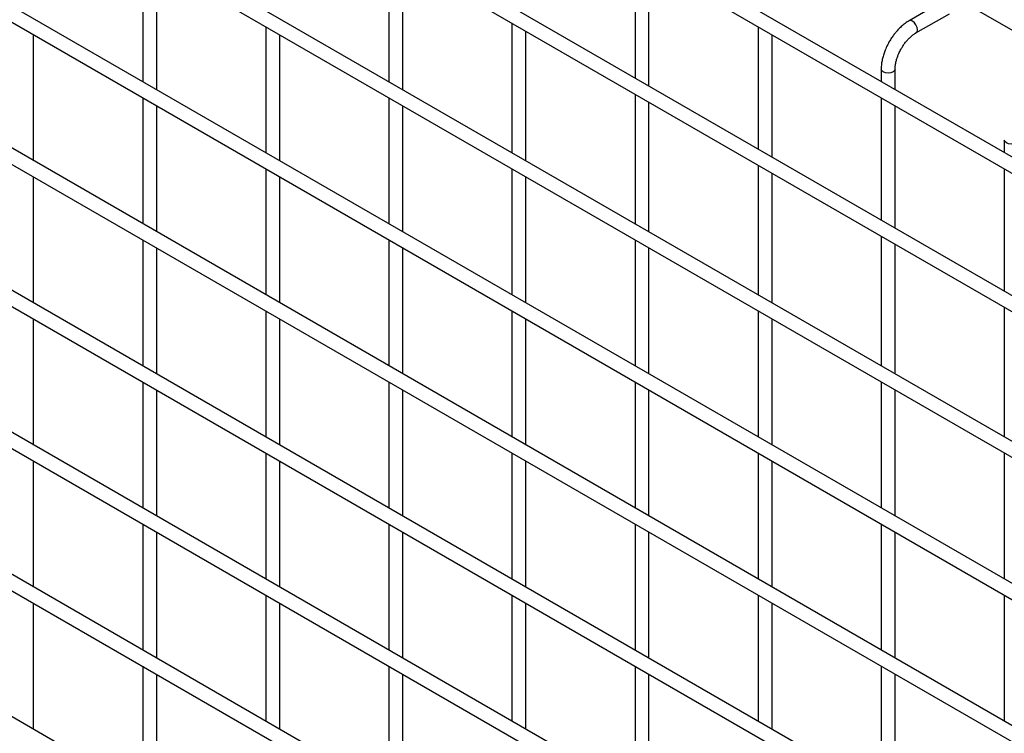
# Model space of a CAD drawing. Header units: inches. Extents: x 0.2 to 10.8, y 0.2 to 8.2.
# Tile 19 of 36: x 9 to 9.6, y 5.9 to 6.3. Entities that reach past the tile are written whole.
import ezdxf

# ---------------------------------------------------------------- set-up
doc = ezdxf.new("R2010")
doc.units = ezdxf.units.IN
doc.header["$MEASUREMENT"] = 0

msp = doc.modelspace()

# ---------------------------------------------------------------- linework, layer by layer
for p, q in [((8.52148, 6.92546), (10.56891, 5.74351)), ((10.57291, 5.6682), (8.52548, 6.85015)), ((8.52148, 6.84322), (10.56891, 5.66127)), ((8.52148, 6.76361), (10.56891, 5.58165)), ((10.48658, 5.63842), (8.60657, 6.72372)), ((10.57291, 5.50489), (8.52548, 6.68684)), ((8.52148, 6.67991), (10.56891, 5.49796)), ((10.57291, 5.42323), (8.52548, 6.60519)), ((8.52148, 6.59826), (10.56891, 5.4163)), ((10.57291, 5.34158), (8.52548, 6.52353)), ((8.52148, 6.51661), (10.56891, 5.33465)), ((10.57291, 5.25992), (8.52548, 6.44188)), ((8.52148, 6.43495), (10.56891, 5.253)), ((10.57291, 5.17827), (8.52548, 6.36023)), ((8.52148, 6.3533), (10.56891, 5.17134)), ((9.09365, 6.34961), (9.09365, 6.27719)), ((9.23507, 6.35166), (9.23507, 6.2772)), ((9.24307, 6.27258), (9.24307, 6.34704)), ((9.37649, 6.34963), (9.37649, 6.27926)), ((9.10165, 6.27257), (9.10165, 6.34499)), ((9.38449, 6.27464), (9.38449, 6.34501)), ((9.55308, 6.32324), (9.53388, 6.31215)), ((9.53788, 6.30523), (9.55708, 6.31631)), ((9.16436, 6.30879), (9.16436, 6.23637)), ((9.30578, 6.31084), (9.30578, 6.23638)), ((9.4472, 6.30881), (9.4472, 6.23844)), ((9.03094, 6.23174), (9.03094, 6.30415)), ((9.17236, 6.23175), (9.17236, 6.30417)), ((9.31378, 6.23176), (9.31378, 6.30622)), ((9.4552, 6.23382), (9.4552, 6.30419)), ((9.51791, 6.2845), (9.51791, 6.27723)), ((9.52591, 6.27261), (9.52591, 6.2845)), ((10.57291, 5.09662), (8.52548, 6.27857)), ((8.52148, 6.27164), (10.56891, 5.08969)), ((9.09365, 6.26795), (9.09365, 6.19554)), ((9.23507, 6.26797), (9.23507, 6.19555)), ((9.37649, 6.27002), (9.37649, 6.19556)), ((9.51791, 6.26799), (9.51791, 6.19762)), ((9.10165, 6.19092), (9.10165, 6.26333)), ((9.24307, 6.19093), (9.24307, 6.26335)), ((9.38449, 6.19094), (9.38449, 6.2654)), ((9.52591, 6.193), (9.52591, 6.26337)), ((9.58862, 6.24368), (9.58862, 6.23641)), ((9.4472, 6.2292), (9.4472, 6.15474)), ((9.16436, 6.22713), (9.16436, 6.15472)), ((9.30578, 6.22715), (9.30578, 6.15473)), ((9.4552, 6.15012), (9.4552, 6.22458)), ((9.58862, 6.22717), (9.58862, 6.1568)), ((9.03094, 6.15008), (9.03094, 6.2225)), ((9.17236, 6.1501), (9.17236, 6.22251)), ((9.31378, 6.15011), (9.31378, 6.22253)), ((10.57291, 5.01496), (8.52548, 6.19692)), ((9.09365, 6.1863), (9.09365, 6.11388)), ((9.23507, 6.18631), (9.23507, 6.11389)), ((9.37649, 6.18632), (9.37649, 6.11391)), ((9.51791, 6.18838), (9.51791, 6.11392)), ((9.52591, 6.1093), (9.52591, 6.18376)), ((9.10165, 6.10926), (9.10165, 6.18168)), ((9.24307, 6.10928), (9.24307, 6.18169)), ((9.38449, 6.10929), (9.38449, 6.18171)), ((9.16436, 6.14548), (9.16436, 6.07306)), ((9.30578, 6.14549), (9.30578, 6.07307)), ((9.4472, 6.1455), (9.4472, 6.07309)), ((9.58862, 6.14756), (9.58862, 6.0731)), ((9.03094, 6.06843), (9.03094, 6.14085)), ((9.17236, 6.06844), (9.17236, 6.14086)), ((9.31378, 6.06846), (9.31378, 6.14087)), ((9.4552, 6.06847), (9.4552, 6.14089)), ((9.09365, 6.10464), (9.09365, 6.03223)), ((9.23507, 6.10466), (9.23507, 6.03224)), ((9.37649, 6.10467), (9.37649, 6.03225)), ((9.51791, 6.10468), (9.51791, 6.03227)), ((9.10165, 6.02761), (9.10165, 6.10003)), ((9.24307, 6.02762), (9.24307, 6.10004)), ((9.38449, 6.02764), (9.38449, 6.10005)), ((9.52591, 6.02765), (9.52591, 6.10007)), ((9.03094, 5.98678), (9.03094, 6.05919)), ((9.16436, 6.06382), (9.16436, 5.99141)), ((9.17236, 5.98679), (9.17236, 6.05921)), ((9.30578, 6.06384), (9.30578, 5.99142)), ((9.31378, 5.9868), (9.31378, 6.05922)), ((9.4472, 6.06385), (9.4472, 5.99143)), ((9.4552, 5.98682), (9.4552, 6.05923)), ((9.58862, 6.06386), (9.58862, 5.99145)), ((9.09365, 6.02299), (9.09365, 5.95057)), ((9.23507, 6.023), (9.23507, 5.95059)), ((9.37649, 6.02302), (9.37649, 5.9506)), ((9.51791, 6.02303), (9.51791, 5.95061)), ((9.10165, 5.94595), (9.10165, 6.01837)), ((9.24307, 5.94597), (9.24307, 6.01838)), ((9.38449, 5.94598), (9.38449, 6.0184)), ((9.52591, 5.94599), (9.52591, 6.01841)), ((9.16436, 5.98217), (9.16436, 5.90975)), ((9.30578, 5.98218), (9.30578, 5.90977)), ((9.4472, 5.9822), (9.4472, 5.90978)), ((9.58862, 5.98221), (9.58862, 5.90979)), ((9.03094, 5.90512), (9.03094, 5.97754)), ((9.17236, 5.90513), (9.17236, 5.97755)), ((9.31378, 5.90515), (9.31378, 5.97756)), ((9.4552, 5.90516), (9.4552, 5.97758)), ((9.09365, 5.94134), (9.09365, 5.86892)), ((9.23507, 5.94135), (9.23507, 5.86893)), ((9.37649, 5.94136), (9.37649, 5.86895)), ((9.51791, 5.94138), (9.51791, 5.86896)), ((9.10165, 5.8643), (9.10165, 5.93672)), ((9.24307, 5.86431), (9.24307, 5.93673)), ((9.38449, 5.86433), (9.38449, 5.93674)), ((9.52591, 5.86434), (9.52591, 5.93676))]:
    msp.add_line(p, q)
at = {"flags": 128}
for points in [[(9.53588, 6.31196), (9.5348, 6.31233), (9.53388, 6.31215), (9.53387, 6.31215)], [(9.53787, 6.30522), (9.53788, 6.30523), (9.53849, 6.30593), (9.53871, 6.30706), (9.53849, 6.30843), (9.53788, 6.30985), (9.53696, 6.31108), (9.53588, 6.31196)], [(9.52591, 6.28451), (9.52591, 6.2845), (9.52561, 6.28362), (9.52474, 6.28287), (9.52344, 6.28237), (9.52191, 6.28219), (9.52038, 6.28237), (9.51909, 6.28287), (9.51822, 6.28362), (9.51791, 6.2845), (9.51791, 6.28451)], [(9.59662, 6.24369), (9.59662, 6.24368), (9.59632, 6.2428), (9.59545, 6.24205), (9.59416, 6.24155), (9.59262, 6.24137), (9.59109, 6.24155), (9.5898, 6.24205), (9.58893, 6.2428), (9.58862, 6.24368), (9.58862, 6.24369)]]:
    msp.add_lwpolyline(points, dxfattribs=at)
for points, knots in [([(9.53389, 6.31211), (9.53355, 6.31193), (9.5324, 6.31131), (9.53055, 6.3099), (9.52843, 6.30801), (9.52668, 6.30613), (9.52517, 6.30427), (9.52381, 6.30238), (9.52297, 6.30098), (9.52254, 6.30027)], [0, 0, 0, 0, 0.076054, 0.263021, 0.437352, 0.597786, 0.719603, 0.857444, 1, 1, 1, 1]), ([(9.52947, 6.29627), (9.53002, 6.29717), (9.5308, 6.29843), (9.53211, 6.30014), (9.53327, 6.30148), (9.53468, 6.30289), (9.53616, 6.30411), (9.53726, 6.30489), (9.5378, 6.30517), (9.53787, 6.30521)], [0, 0, 0, 0, 0.2331862, 0.328025, 0.4833317, 0.6413519, 0.8071191, 0.9757554, 1, 1, 1, 1]), ([(9.52254, 6.30027), (9.52193, 6.29913), (9.52106, 6.29753), (9.52004, 6.29509), (9.51928, 6.293), (9.5186, 6.29051), (9.51813, 6.28795), (9.5179, 6.28592), (9.51794, 6.2848), (9.51795, 6.28452)], [0, 0, 0, 0, 0.22114, 0.311302, 0.459898, 0.612592, 0.774999, 0.943044, 1, 1, 1, 1]), ([(9.52593, 6.28451), (9.52594, 6.2851), (9.52597, 6.28631), (9.52632, 6.28839), (9.52686, 6.2904), (9.52752, 6.29226), (9.52832, 6.29417), (9.52905, 6.29549), (9.52947, 6.29627)], [0, 0, 0, 0, 0.169323, 0.352373, 0.534052, 0.667576, 0.805635, 1, 1, 1, 1])]:
    msp.add_open_spline(points, degree=3, knots=knots)

doc.saveas('drawing.dxf')
